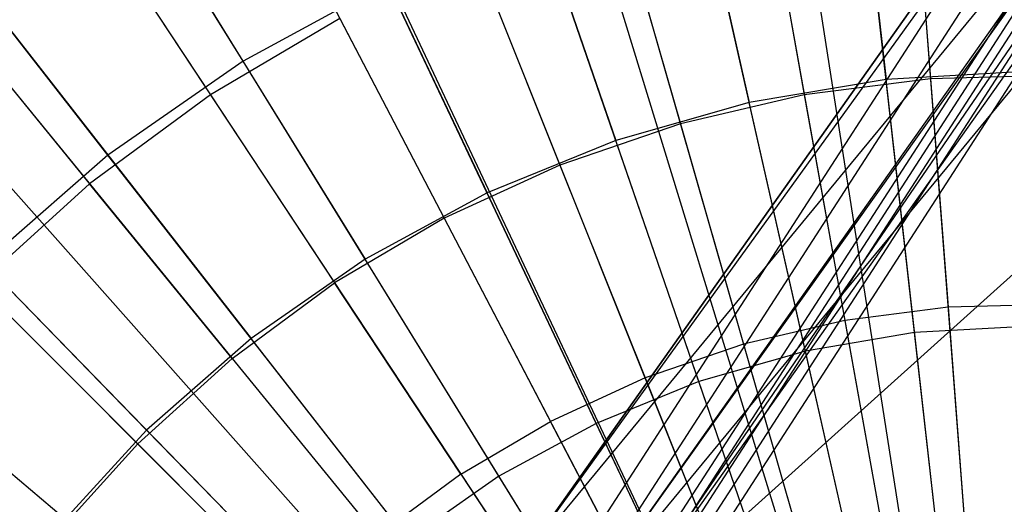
# Model space of a CAD drawing. Extents: x 0.2 to 44.2, y -21.9 to 24.
# Tile 144 of 239: x 6.932 to 8.216, y 9.718 to 10.35. Entities that reach past the tile are written whole.
import ezdxf

# ---------------------------------------------------------------- set-up
doc = ezdxf.new("R2010")
doc.units = 0
doc.header["$LTSCALE"] = 2.54
doc.layers.get('0').update_dxf_attribs({"color": 13, "linetype": 'CONTINUOUS'})

# ---------------------------------------------------------------- blocks, each defined once
blk = doc.blocks.new('GRUPUJ_2')
at = {"color": 0}
for p, q in [((4.1016, 29.0962), (4.2425, 27.2615, 0.55)), ((4.1016, 29.0962), (4.2425, 27.2615, 0.55)), ((3.9267, 29.0758), (4.2106, 27.2578, 0.55)), ((3.9267, 29.0758), (4.2106, 27.2578, 0.55)), ((3.8756, 29.0672), (4.2013, 27.2563, 0.55)), ((3.8756, 29.0672), (4.2013, 27.2563, 0.55)), ((3.6536, 29.0156), (4.1608, 27.2469, 0.55)), ((3.6536, 29.0156), (4.1608, 27.2469, 0.55)), ((3.6138, 29.0038), (4.1536, 27.2447, 0.55)), ((3.6138, 29.0038), (4.1536, 27.2447, 0.55)), ((3.4379, 28.9417), (4.1216, 27.2334, 0.55)), ((3.4379, 28.9417), (4.1216, 27.2334, 0.55)), ((3.3144, 28.8879), (4.099, 27.2236, 0.55)), ((3.3144, 28.8879), (4.099, 27.2236, 0.55)), ((3.2309, 28.8464), (4.0838, 27.216, 0.55)), ((3.2309, 28.8464), (4.0838, 27.216, 0.55)), ((4.1259, 28.7797, 0.1401), (4.1484, 28.4868, 0.2518)), ((4.1259, 28.7797, 0.1401), (4.1484, 28.4868, 0.2518)), ((3.9317, 28.7548, 0.1401), (3.9837, 28.4657, 0.2518)), ((3.9317, 28.7548, 0.1401), (3.9837, 28.4657, 0.2518)), ((3.0346, 28.7307), (4.048, 27.195, 0.55)), ((3.0346, 28.7307), (4.048, 27.195, 0.55)), ((3.7411, 28.7105, 0.1401), (3.8221, 28.4281, 0.2518)), ((3.7411, 28.7105, 0.1401), (3.8221, 28.4281, 0.2518)), ((3.0582, 28.6948, 0.0202), (3.2094, 28.4658, 0.1401)), ((3.0582, 28.6948, 0.0202), (3.2094, 28.4658, 0.1401)), ((3.5559, 28.647, 0.1401), (3.665, 28.3743, 0.2518)), ((3.5559, 28.647, 0.1401), (3.665, 28.3743, 0.2518)), ((2.8509, 28.5957), (4.0146, 27.1703, 0.55)), ((2.8509, 28.5957), (4.0146, 27.1703, 0.55)), ((2.8781, 28.5624, 0.0202), (3.0516, 28.3498, 0.1401)), ((2.8781, 28.5624, 0.0202), (3.0516, 28.3498, 0.1401)), ((3.378, 28.5652, 0.1401), (3.2094, 28.4658, 0.1401)), ((3.378, 28.5652, 0.1401), (3.2094, 28.4658, 0.1401)), ((3.378, 28.5652, 0.1401), (3.5142, 28.3049, 0.2518)), ((3.378, 28.5652, 0.1401), (3.5142, 28.3049, 0.2518)), ((2.7799, 28.5352), (4.0016, 27.1593, 0.55)), ((2.7799, 28.5352), (4.0016, 27.1593, 0.55)), ((4.1484, 28.4868, 0.2518), (3.9837, 28.4657, 0.2518)), ((4.1484, 28.4868, 0.2518), (3.9837, 28.4657, 0.2518)), ((4.3144, 28.4911, 0.2518), (4.1484, 28.4868, 0.2518)), ((4.3144, 28.4911, 0.2518), (4.1484, 28.4868, 0.2518)), ((4.1484, 28.4868, 0.2518), (4.1713, 28.1889, 0.3487)), ((4.1484, 28.4868, 0.2518), (4.1713, 28.1889, 0.3487)), ((3.2094, 28.4658, 0.1401), (3.0516, 28.3498, 0.1401)), ((3.2094, 28.4658, 0.1401), (3.0516, 28.3498, 0.1401)), ((3.2094, 28.4658, 0.1401), (3.3712, 28.2206, 0.2518)), ((3.2094, 28.4658, 0.1401), (3.3712, 28.2206, 0.2518)), ((3.9837, 28.4657, 0.2518), (3.8221, 28.4281, 0.2518)), ((3.9837, 28.4657, 0.2518), (3.8221, 28.4281, 0.2518)), ((3.9837, 28.4657, 0.2518), (4.0367, 28.1716, 0.3487)), ((3.9837, 28.4657, 0.2518), (4.0367, 28.1716, 0.3487)), ((2.6819, 28.4428), (3.9838, 27.1425, 0.55)), ((2.6819, 28.4428), (3.9838, 27.1425, 0.55)), ((3.8221, 28.4281, 0.2518), (3.665, 28.3743, 0.2518)), ((3.8221, 28.4281, 0.2518), (3.665, 28.3743, 0.2518)), ((3.8221, 28.4281, 0.2518), (3.9044, 28.1409, 0.3487)), ((3.8221, 28.4281, 0.2518), (3.9044, 28.1409, 0.3487)), ((3.665, 28.3743, 0.2518), (3.5142, 28.3049, 0.2518)), ((3.665, 28.3743, 0.2518), (3.5142, 28.3049, 0.2518)), ((3.665, 28.3743, 0.2518), (3.776, 28.0969, 0.3487)), ((3.665, 28.3743, 0.2518), (3.776, 28.0969, 0.3487)), ((2.9065, 28.2185, 0.1401), (3.0516, 28.3498, 0.1401)), ((2.9065, 28.2185, 0.1401), (3.0516, 28.3498, 0.1401)), ((3.2374, 28.1223, 0.2518), (3.0516, 28.3498, 0.1401)), ((3.2374, 28.1223, 0.2518), (3.0516, 28.3498, 0.1401)), ((2.5557, 28.3054), (3.9608, 27.1175, 0.55)), ((2.5557, 28.3054), (3.9608, 27.1175, 0.55)), ((3.5142, 28.3049, 0.2518), (3.3712, 28.2206, 0.2518)), ((3.5142, 28.3049, 0.2518), (3.3712, 28.2206, 0.2518)), ((3.5142, 28.3049, 0.2518), (3.6527, 28.0401, 0.3487)), ((3.5142, 28.3049, 0.2518), (3.6527, 28.0401, 0.3487)), ((2.9065, 28.2185, 0.1401), (3.1143, 28.0109, 0.2518)), ((2.9065, 28.2185, 0.1401), (3.1143, 28.0109, 0.2518)), ((3.2374, 28.1223, 0.2518), (3.3712, 28.2206, 0.2518)), ((3.2374, 28.1223, 0.2518), (3.3712, 28.2206, 0.2518)), ((3.5358, 27.9712, 0.3487), (3.3712, 28.2206, 0.2518)), ((3.5358, 27.9712, 0.3487), (3.3712, 28.2206, 0.2518)), ((4.1713, 28.1889, 0.3487), (4.0367, 28.1716, 0.3487)), ((4.1713, 28.1889, 0.3487), (4.0367, 28.1716, 0.3487)), ((4.307, 28.1924, 0.3487), (4.1713, 28.1889, 0.3487)), ((4.307, 28.1924, 0.3487), (4.1713, 28.1889, 0.3487)), ((4.1713, 28.1889, 0.3487), (4.1946, 27.8854, 0.4307)), ((4.1713, 28.1889, 0.3487), (4.1946, 27.8854, 0.4307)), ((4.0367, 28.1716, 0.3487), (3.9044, 28.1409, 0.3487)), ((4.0367, 28.1716, 0.3487), (3.9044, 28.1409, 0.3487)), ((4.0367, 28.1716, 0.3487), (4.0905, 27.8721, 0.4307)), ((4.0367, 28.1716, 0.3487), (4.0905, 27.8721, 0.4307)), ((3.9044, 28.1409, 0.3487), (3.776, 28.0969, 0.3487)), ((3.9044, 28.1409, 0.3487), (3.776, 28.0969, 0.3487)), ((3.9044, 28.1409, 0.3487), (3.9883, 27.8483, 0.4307)), ((3.9044, 28.1409, 0.3487), (3.9883, 27.8483, 0.4307)), ((3.2374, 28.1223, 0.2518), (3.1143, 28.0109, 0.2518)), ((3.2374, 28.1223, 0.2518), (3.1143, 28.0109, 0.2518)), ((3.2374, 28.1223, 0.2518), (3.4264, 27.8908, 0.3487)), ((3.2374, 28.1223, 0.2518), (3.4264, 27.8908, 0.3487)), ((3.776, 28.0969, 0.3487), (3.6527, 28.0401, 0.3487)), ((3.776, 28.0969, 0.3487), (3.6527, 28.0401, 0.3487)), ((3.776, 28.0969, 0.3487), (3.8891, 27.8143, 0.4307)), ((3.776, 28.0969, 0.3487), (3.8891, 27.8143, 0.4307)), ((3.5358, 27.9712, 0.3487), (3.6527, 28.0401, 0.3487)), ((3.5358, 27.9712, 0.3487), (3.6527, 28.0401, 0.3487)), ((3.7938, 27.7705, 0.4307), (3.6527, 28.0401, 0.3487)), ((3.7938, 27.7705, 0.4307), (3.6527, 28.0401, 0.3487)), ((3.1143, 28.0109, 0.2518), (3.0031, 27.8876, 0.2518)), ((3.1143, 28.0109, 0.2518), (3.0031, 27.8876, 0.2518)), ((3.1143, 28.0109, 0.2518), (3.3257, 27.7997, 0.3487)), ((3.1143, 28.0109, 0.2518), (3.3257, 27.7997, 0.3487)), ((3.5358, 27.9712, 0.3487), (3.4264, 27.8908, 0.3487)), ((3.5358, 27.9712, 0.3487), (3.4264, 27.8908, 0.3487)), ((3.5358, 27.9712, 0.3487), (3.7034, 27.7172, 0.4307)), ((3.5358, 27.9712, 0.3487), (3.7034, 27.7172, 0.4307))]:
    blk.add_line(p, q, dxfattribs=at)
blk = doc.blocks.new('KARO-10934_STL')
at = {"color": 0}
for p, q in [((7.566, 9.6174, 124.285), (9.9752, 12.5353, 124.285)), ((7.566, 9.6174, 124.285), (9.9752, 12.5353, 124.285)), ((10.045, 12.4637, 124.285), (7.6495, 9.5624, 124.285)), ((10.045, 12.4637, 126.1525), (7.6495, 9.5624, 124.285)), ((10.045, 12.4637, 124.285), (7.6495, 9.5624, 124.285)), ((10.045, 12.4637, 126.1525), (7.6495, 9.5624, 124.285)), ((7.6904, 9.5355, 126.2025), (9.1008, 10.8037, 126.1937)), ((7.6904, 9.5355, 126.2025), (9.1008, 10.8037, 126.1937)), ((8.2606, 10.5983, 126.1525), (7.566, 9.6174, 126.1525)), ((7.566, 9.6174, 124.285), (8.2606, 10.5983, 126.1525)), ((7.566, 9.6174, 124.285), (8.2606, 10.5983, 126.1525)), ((8.2606, 10.5983, 126.1525), (7.566, 9.6174, 126.1525)), ((6.816, 8.343, 126.2098), (8.2697, 10.5914, 126.2098)), ((6.816, 8.343, 126.2098), (8.2697, 10.5914, 126.2098)), ((7.566, 9.6174, 126.1525), (8.2697, 10.5914, 126.2098)), ((7.566, 9.6174, 126.1525), (8.2697, 10.5914, 126.2098)), ((6.8445, 8.3275, 126.2584), (8.2955, 10.5717, 126.2584)), ((6.8445, 8.3275, 126.2584), (8.2955, 10.5717, 126.2584)), ((6.8872, 8.3043, 126.291), (8.3342, 10.5423, 126.291)), ((6.8872, 8.3043, 126.291), (8.3342, 10.5423, 126.291)), ((8.3431, 10.5354, 126.1714), (6.8972, 8.2989, 126.1714)), ((8.3431, 10.5354, 126.1714), (6.8972, 8.2989, 126.1714)), ((8.3402, 10.5377, 126.1525), (7.6495, 9.5624, 124.285)), ((8.3402, 10.5377, 126.1525), (7.6495, 9.5624, 126.1525)), ((8.3402, 10.5377, 126.1525), (7.6495, 9.5624, 124.285)), ((8.3402, 10.5377, 126.1525), (7.6495, 9.5624, 126.1525)), ((8.3431, 10.5354, 126.1714), (7.6495, 9.5624, 126.1525)), ((8.3431, 10.5354, 126.1714), (7.6495, 9.5624, 126.1525)), ((8.3516, 10.529, 126.1875), (6.9064, 8.2939, 126.1875)), ((8.3516, 10.529, 126.1875), (6.9064, 8.2939, 126.1875)), ((8.3642, 10.5194, 126.1984), (6.9204, 8.2863, 126.1984)), ((8.3642, 10.5194, 126.1984), (6.9204, 8.2863, 126.1984)), ((8.3642, 10.5194, 126.1984), (7.6904, 9.5355, 126.2025)), ((8.3642, 10.5194, 126.1984), (7.6904, 9.5355, 126.2025)), ((8.3798, 10.5076, 126.3025), (6.9376, 8.277, 126.3025)), ((8.3798, 10.5076, 126.3025), (6.9376, 8.277, 126.3025)), ((8.3792, 10.508, 126.2025), (7.6904, 9.5355, 126.2025)), ((8.3792, 10.508, 126.2025), (7.6904, 9.5355, 126.2025))]:
    blk.add_line(p, q, dxfattribs=at)
blk.add_blockref('GRUPUJ_2', (3.9714, -18.2138, 12.8689), dxfattribs=at)
blk = doc.blocks.new('GRUPUJ_1')
at = {"color": 0}
for p, q in [((7.77, 32.8328, 11.5549), (7.8397, 32.2123, 11.7705)), ((7.77, 32.8328, 11.5549), (7.8397, 32.2123, 11.7705)), ((7.5236, 32.7913, 11.5549), (7.6611, 32.1822, 11.7705)), ((7.5236, 32.7913, 11.5549), (7.6611, 32.1822, 11.7705)), ((7.0009, 32.2361, 0.3247), (6.6795, 32.7571, 0.5731)), ((7.0009, 32.2361, 0.3247), (6.6795, 32.7571, 0.5731)), ((7.2833, 32.7229, 11.5549), (7.487, 32.1327, 11.7705)), ((7.2833, 32.7229, 11.5549), (7.487, 32.1327, 11.7705)), ((7.0519, 32.6285, 11.5549), (7.3193, 32.0643, 11.7705)), ((7.0519, 32.6285, 11.5549), (7.3193, 32.0643, 11.7705)), ((6.8248, 32.1136, 0.3247), (6.448, 32.596, 0.5731)), ((6.8248, 32.1136, 0.3247), (6.448, 32.596, 0.5731)), ((6.8324, 32.5092, 11.5549), (7.1602, 31.9778, 11.7705)), ((6.8324, 32.5092, 11.5549), (7.1602, 31.9778, 11.7705)), ((7.8768, 31.8822, 0.145), (7.8058, 32.5139, 0.3247)), ((7.8768, 31.8822, 0.145), (7.8058, 32.5139, 0.3247)), ((7.7343, 31.8582, 0.145), (7.5943, 32.4783, 0.3247)), ((7.7343, 31.8582, 0.145), (7.5943, 32.4783, 0.3247)), ((7.5954, 31.8186, 0.145), (7.388, 32.4196, 0.3247)), ((7.5954, 31.8186, 0.145), (7.388, 32.4196, 0.3247)), ((6.6273, 32.3665, 11.5549), (7.0116, 31.8744, 11.7705)), ((6.6273, 32.3665, 11.5549), (7.0116, 31.8744, 11.7705)), ((7.1894, 32.3385, 0.3247), (7.0009, 32.2361, 0.3247)), ((7.1894, 32.3385, 0.3247), (7.0009, 32.2361, 0.3247)), ((7.4616, 31.764, 0.145), (7.1894, 32.3385, 0.3247)), ((7.4616, 31.764, 0.145), (7.1894, 32.3385, 0.3247)), ((7.0009, 32.2361, 0.3247), (6.8248, 32.1136, 0.3247)), ((7.0009, 32.2361, 0.3247), (6.8248, 32.1136, 0.3247)), ((7.3347, 31.6951, 0.145), (7.0009, 32.2361, 0.3247)), ((7.3347, 31.6951, 0.145), (7.0009, 32.2361, 0.3247)), ((8.0205, 32.2226, 11.7705), (7.8397, 32.2123, 11.7705)), ((8.0205, 32.2226, 11.7705), (7.8397, 32.2123, 11.7705)), ((7.8397, 32.2123, 11.7705), (7.6611, 32.1822, 11.7705)), ((7.8397, 32.2123, 11.7705), (7.6611, 32.1822, 11.7705)), ((7.9116, 31.572, 11.9162), (7.8397, 32.2123, 11.7705)), ((7.9116, 31.572, 11.9162), (7.8397, 32.2123, 11.7705)), ((6.4391, 32.2021, 11.5549), (6.8752, 31.7553, 11.7705)), ((6.4391, 32.2021, 11.5549), (6.8752, 31.7553, 11.7705)), ((7.6611, 32.1822, 11.7705), (7.487, 32.1327, 11.7705)), ((7.6611, 32.1822, 11.7705), (7.487, 32.1327, 11.7705)), ((7.8031, 31.5537, 11.9162), (7.6611, 32.1822, 11.7705)), ((7.8031, 31.5537, 11.9162), (7.6611, 32.1822, 11.7705)), ((7.487, 32.1327, 11.7705), (7.3193, 32.0643, 11.7705)), ((7.487, 32.1327, 11.7705), (7.3193, 32.0643, 11.7705)), ((7.6972, 31.5236, 11.9162), (7.487, 32.1327, 11.7705)), ((7.6972, 31.5236, 11.9162), (7.487, 32.1327, 11.7705)), ((6.8248, 32.1136, 0.3247), (6.6633, 31.9725, 0.3247)), ((6.8248, 32.1136, 0.3247), (6.6633, 31.9725, 0.3247)), ((7.2161, 31.6126, 0.145), (6.8248, 32.1136, 0.3247)), ((7.2161, 31.6126, 0.145), (6.8248, 32.1136, 0.3247)), ((7.3193, 32.0643, 11.7705), (7.1602, 31.9778, 11.7705)), ((7.3193, 32.0643, 11.7705), (7.1602, 31.9778, 11.7705)), ((7.5953, 31.482, 11.9162), (7.3193, 32.0643, 11.7705)), ((7.5953, 31.482, 11.9162), (7.3193, 32.0643, 11.7705)), ((7.1602, 31.9778, 11.7705), (7.0116, 31.8744, 11.7705)), ((7.1602, 31.9778, 11.7705), (7.0116, 31.8744, 11.7705)), ((7.4986, 31.4294, 11.9162), (7.1602, 31.9778, 11.7705)), ((7.4986, 31.4294, 11.9162), (7.1602, 31.9778, 11.7705)), ((7.1073, 31.5175, 0.145), (6.6633, 31.9725, 0.3247)), ((7.1073, 31.5175, 0.145), (6.6633, 31.9725, 0.3247)), ((8.021, 31.8904, 0.145), (7.8768, 31.8822, 0.145)), ((8.021, 31.8904, 0.145), (7.8768, 31.8822, 0.145)), ((7.0116, 31.8744, 11.7705), (6.8752, 31.7553, 11.7705)), ((7.0116, 31.8744, 11.7705), (6.8752, 31.7553, 11.7705)), ((7.4082, 31.3666, 11.9162), (7.0116, 31.8744, 11.7705)), ((7.4082, 31.3666, 11.9162), (7.0116, 31.8744, 11.7705)), ((7.8768, 31.8822, 0.145), (7.7343, 31.8582, 0.145)), ((7.8768, 31.8822, 0.145), (7.7343, 31.8582, 0.145)), ((7.9495, 31.2346, 0.0364), (7.8768, 31.8822, 0.145)), ((7.9495, 31.2346, 0.0364), (7.8768, 31.8822, 0.145)), ((7.7343, 31.8582, 0.145), (7.5954, 31.8186, 0.145)), ((7.7343, 31.8582, 0.145), (7.5954, 31.8186, 0.145)), ((7.8779, 31.2225, 0.0364), (7.7343, 31.8582, 0.145)), ((7.8779, 31.2225, 0.0364), (7.7343, 31.8582, 0.145)), ((7.5954, 31.8186, 0.145), (7.4616, 31.764, 0.145)), ((7.5954, 31.8186, 0.145), (7.4616, 31.764, 0.145)), ((7.808, 31.2026, 0.0364), (7.5954, 31.8186, 0.145)), ((7.808, 31.2026, 0.0364), (7.5954, 31.8186, 0.145)), ((7.4616, 31.764, 0.145), (7.3347, 31.6951, 0.145)), ((7.4616, 31.764, 0.145), (7.3347, 31.6951, 0.145)), ((7.7407, 31.1752, 0.0364), (7.4616, 31.764, 0.145)), ((7.7407, 31.1752, 0.0364), (7.4616, 31.764, 0.145)), ((6.8752, 31.7553, 11.7705), (6.7528, 31.6218, 11.7705)), ((6.8752, 31.7553, 11.7705), (6.7528, 31.6218, 11.7705)), ((7.3253, 31.2941, 11.9162), (6.8752, 31.7553, 11.7705)), ((7.3253, 31.2941, 11.9162), (6.8752, 31.7553, 11.7705)), ((7.3347, 31.6951, 0.145), (7.2161, 31.6126, 0.145)), ((7.3347, 31.6951, 0.145), (7.2161, 31.6126, 0.145)), ((7.6768, 31.1405, 0.0364), (7.3347, 31.6951, 0.145)), ((7.6768, 31.1405, 0.0364), (7.3347, 31.6951, 0.145))]:
    blk.add_line(p, q, dxfattribs=at)
blk = doc.blocks.new('GRUPUJ_3')
at = {"color": 0}
for name, p in [('GRUPUJ_1', (0, 0)), ('KARO-10934_STL', (-0.2222, 21.9402, -1.2505))]:
    blk.add_blockref(name, p, dxfattribs=at)

msp = doc.modelspace()

# ---------------------------------------------------------------- block references
at = {"color": 0}
msp.add_blockref('GRUPUJ_3', (0.2222, -21.9402, 1.2505), dxfattribs=at)

doc.saveas('drawing.dxf')
